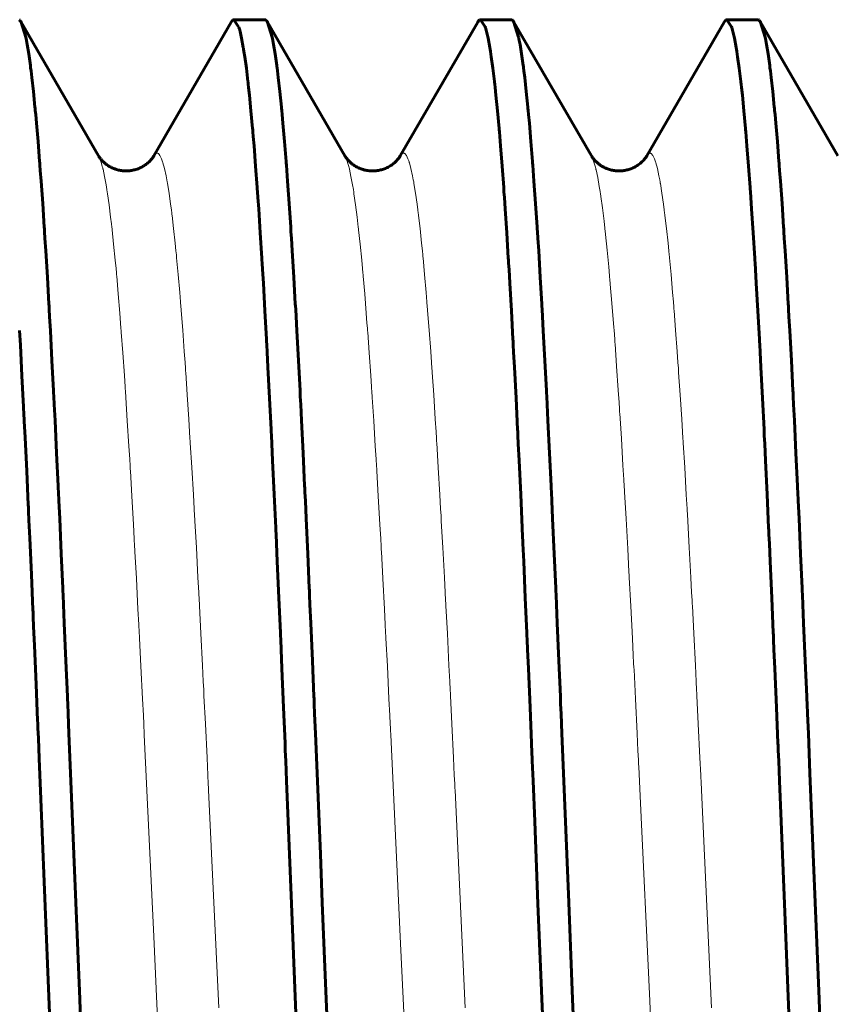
# Model space of a CAD drawing. Header units: millimetres. Extents: x 0 to 297, y 0 to 420.
# Tile 21 of 24: x 260.68 to 262.33, y 193.53 to 195.53. Entities that reach past the tile are written whole.
import ezdxf

# ---------------------------------------------------------------- set-up
doc = ezdxf.new("R2010")
doc.units = ezdxf.units.MM
doc.linetypes.add('K5LT_BASIC', pattern=[0])
doc.linetypes.add('K5LT_THIN', pattern=[0])
doc.layers.add('Системный слой', color=7, linetype='Continuous')

# ---------------------------------------------------------------- blocks, each defined once
blk = doc.blocks.new('U25')
at = {"layer": 'Системный слой', "color": 150, "linetype": 'K5LT_BASIC', "lineweight": 60, "true_color": 0x0080ff}
for p, q in [((261.1074, 195.5251), (261.1092, 195.5277)), ((261.1092, 195.5277), (261.1101, 195.5287)), ((261.1101, 195.5287), (261.1102, 195.5287)), ((261.1102, 195.5287), (261.1103, 195.5288)), ((261.1103, 195.5288), (261.1106, 195.529)), ((261.1106, 195.529), (261.1111, 195.5293)), ((261.1111, 195.5293), (261.1122, 195.5297)), ((261.1122, 195.5297), (261.1128, 195.5298)), ((261.1128, 195.5298), (261.1223, 195.5156)), ((261.1223, 195.5156), (261.1225, 195.515)), ((261.6074, 195.5251), (261.6092, 195.5277)), ((261.6092, 195.5277), (261.6101, 195.5287)), ((261.6101, 195.5287), (261.6102, 195.5287)), ((261.6102, 195.5287), (261.6103, 195.5288)), ((261.6103, 195.5288), (261.6106, 195.529)), ((261.6106, 195.529), (261.6111, 195.5293)), ((261.6111, 195.5293), (261.6122, 195.5297)), ((261.6122, 195.5297), (261.6128, 195.5298)), ((261.6128, 195.5298), (261.6223, 195.5156)), ((261.6223, 195.5156), (261.6225, 195.515)), ((262.1074, 195.5251), (262.1092, 195.5277)), ((262.1092, 195.5277), (262.1101, 195.5287)), ((262.1101, 195.5287), (262.1102, 195.5287)), ((262.1102, 195.5287), (262.1103, 195.5288)), ((262.1103, 195.5288), (262.1106, 195.529)), ((262.1106, 195.529), (262.1111, 195.5293)), ((262.1111, 195.5293), (262.1122, 195.5297)), ((262.1122, 195.5297), (262.1128, 195.5298)), ((262.1128, 195.5298), (262.1223, 195.5156)), ((262.1223, 195.5156), (262.1225, 195.515)), ((261.1225, 195.515), (261.1229, 195.5138)), ((261.1229, 195.5138), (261.1237, 195.5112)), ((261.1237, 195.5112), (261.1252, 195.5056)), ((261.1252, 195.5056), (261.1283, 195.492)), ((261.6225, 195.515), (261.6229, 195.5138)), ((261.6229, 195.5138), (261.6237, 195.5112)), ((261.6237, 195.5112), (261.6252, 195.5056)), ((261.6252, 195.5056), (261.6283, 195.492)), ((262.1225, 195.515), (262.1229, 195.5138)), ((262.1229, 195.5138), (262.1237, 195.5112)), ((262.1237, 195.5112), (262.1252, 195.5056)), ((262.1252, 195.5056), (262.1283, 195.492)), ((261.1283, 195.492), (261.1318, 195.4736)), ((261.6283, 195.492), (261.6318, 195.4736)), ((262.1283, 195.492), (262.1318, 195.4736)), ((261.1318, 195.4736), (261.132, 195.4724)), ((261.132, 195.4724), (261.1324, 195.47)), ((261.1324, 195.47), (261.1331, 195.465)), ((261.1331, 195.465), (261.1347, 195.4545)), ((261.6318, 195.4736), (261.632, 195.4724)), ((261.632, 195.4724), (261.6324, 195.47)), ((261.6324, 195.47), (261.6331, 195.465)), ((261.6331, 195.465), (261.6347, 195.4545)), ((262.1318, 195.4736), (262.132, 195.4724)), ((262.132, 195.4724), (262.1324, 195.47)), ((262.1324, 195.47), (262.1331, 195.465)), ((262.1331, 195.465), (262.1347, 195.4545)), ((261.1347, 195.4545), (261.1379, 195.4312)), ((261.6347, 195.4545), (261.6379, 195.4312)), ((262.1347, 195.4545), (262.1379, 195.4312)), ((261.1379, 195.4312), (261.1412, 195.4045)), ((261.6379, 195.4312), (261.6412, 195.4045)), ((262.1379, 195.4312), (262.1412, 195.4045)), ((261.1412, 195.4045), (261.1414, 195.4028)), ((261.1414, 195.4028), (261.1418, 195.3992)), ((261.1418, 195.3992), (261.1426, 195.392)), ((261.6412, 195.4045), (261.6414, 195.4028)), ((261.6414, 195.4028), (261.6418, 195.3992)), ((261.6418, 195.3992), (261.6426, 195.392)), ((262.1412, 195.4045), (262.1414, 195.4028)), ((262.1414, 195.4028), (262.1418, 195.3992)), ((262.1418, 195.3992), (262.1426, 195.392)), ((261.1426, 195.392), (261.1442, 195.377)), ((261.1442, 195.377), (261.1473, 195.3447)), ((261.6426, 195.392), (261.6442, 195.377)), ((261.6442, 195.377), (261.6473, 195.3447)), ((262.1426, 195.392), (262.1442, 195.377)), ((262.1442, 195.377), (262.1473, 195.3447)), ((261.1473, 195.3447), (261.1506, 195.3093)), ((261.6473, 195.3447), (261.6506, 195.3093)), ((262.1473, 195.3447), (262.1506, 195.3093)), ((261.1506, 195.3093), (261.1508, 195.307)), ((261.1508, 195.307), (261.1512, 195.3024)), ((261.1512, 195.3024), (261.152, 195.293)), ((261.6506, 195.3093), (261.6508, 195.307)), ((261.6508, 195.307), (261.6512, 195.3024)), ((261.6512, 195.3024), (261.652, 195.293)), ((262.1506, 195.3093), (262.1508, 195.307)), ((262.1508, 195.307), (262.1512, 195.3024)), ((262.1512, 195.3024), (262.152, 195.293)), ((261.152, 195.293), (261.1536, 195.2736)), ((261.652, 195.293), (261.6536, 195.2736)), ((262.152, 195.293), (262.1536, 195.2736)), ((261.1536, 195.2736), (261.1568, 195.2329)), ((261.6536, 195.2736), (261.6568, 195.2329)), ((262.1536, 195.2736), (262.1568, 195.2329)), ((261.1568, 195.2329), (261.16, 195.1893)), ((261.6568, 195.2329), (261.66, 195.1893)), ((262.1568, 195.2329), (262.16, 195.1893)), ((261.16, 195.1893), (261.1602, 195.1864)), ((261.1602, 195.1864), (261.1606, 195.1808)), ((261.1606, 195.1808), (261.1614, 195.1693)), ((261.66, 195.1893), (261.6602, 195.1864)), ((261.6602, 195.1864), (261.6606, 195.1808)), ((261.6606, 195.1808), (261.6614, 195.1693)), ((262.16, 195.1893), (262.1602, 195.1864)), ((262.1602, 195.1864), (262.1606, 195.1808)), ((262.1606, 195.1808), (262.1614, 195.1693)), ((261.1614, 195.1693), (261.163, 195.1459)), ((261.6614, 195.1693), (261.663, 195.1459)), ((262.1614, 195.1693), (262.163, 195.1459)), ((261.163, 195.1459), (261.1662, 195.0971)), ((261.663, 195.1459), (261.6662, 195.0971)), ((262.163, 195.1459), (262.1662, 195.0971)), ((261.1662, 195.0971), (261.1694, 195.0461)), ((261.6662, 195.0971), (261.6694, 195.0461)), ((262.1662, 195.0971), (262.1694, 195.0461)), ((261.1694, 195.0461), (261.1696, 195.0428)), ((261.1696, 195.0428), (261.17, 195.0361)), ((261.17, 195.0361), (261.1708, 195.0228)), ((261.6694, 195.0461), (261.6696, 195.0428)), ((261.6696, 195.0428), (261.67, 195.0361)), ((261.67, 195.0361), (261.6708, 195.0228)), ((262.1694, 195.0461), (262.1696, 195.0428)), ((262.1696, 195.0428), (262.17, 195.0361)), ((262.17, 195.0361), (262.1708, 195.0228)), ((261.1708, 195.0228), (261.1724, 194.9956)), ((261.6708, 195.0228), (261.6724, 194.9956)), ((262.1708, 195.0228), (262.1724, 194.9956)), ((261.1724, 194.9956), (261.1756, 194.9394)), ((261.6724, 194.9956), (261.6756, 194.9394)), ((262.1724, 194.9956), (262.1756, 194.9394)), ((261.1756, 194.9394), (261.1788, 194.8817)), ((261.6756, 194.9394), (261.6788, 194.8817)), ((262.1756, 194.9394), (262.1788, 194.8817)), ((260.6778, 194.8995), (260.6794, 194.8693)), ((261.1788, 194.8817), (261.179, 194.8779)), ((261.179, 194.8779), (261.1794, 194.8704)), ((261.6788, 194.8817), (261.679, 194.8779)), ((261.679, 194.8779), (261.6794, 194.8704)), ((262.1788, 194.8817), (262.179, 194.8779)), ((262.179, 194.8779), (262.1794, 194.8704)), ((260.6794, 194.8693), (260.6827, 194.8073)), ((261.1794, 194.8704), (261.1802, 194.8553)), ((261.6794, 194.8704), (261.6802, 194.8553)), ((262.1794, 194.8704), (262.1802, 194.8553)), ((261.1802, 194.8553), (261.1818, 194.8247)), ((261.6802, 194.8553), (261.6818, 194.8247)), ((262.1802, 194.8553), (262.1818, 194.8247)), ((261.1818, 194.8247), (261.185, 194.7618)), ((261.6818, 194.8247), (261.685, 194.7618)), ((262.1818, 194.8247), (262.185, 194.7618)), ((260.6827, 194.8073), (260.6859, 194.7443)), ((261.185, 194.7618), (261.1882, 194.6985)), ((261.685, 194.7618), (261.6882, 194.6985)), ((262.185, 194.7618), (262.1882, 194.6985)), ((260.6859, 194.7443), (260.6861, 194.7402)), ((260.6861, 194.7402), (260.6865, 194.732)), ((260.6865, 194.732), (260.6873, 194.7154)), ((260.6873, 194.7154), (260.689, 194.682)), ((261.1882, 194.6985), (261.1884, 194.6943)), ((261.6882, 194.6985), (261.6884, 194.6943)), ((262.1882, 194.6985), (262.1884, 194.6943)), ((260.689, 194.682), (260.6923, 194.6136)), ((261.1884, 194.6943), (261.1888, 194.686)), ((261.1888, 194.686), (261.1896, 194.6693)), ((261.6884, 194.6943), (261.6888, 194.686)), ((261.6888, 194.686), (261.6896, 194.6693)), ((262.1884, 194.6943), (262.1888, 194.686)), ((262.1888, 194.686), (262.1896, 194.6693)), ((261.1896, 194.6693), (261.1912, 194.6356)), ((261.6896, 194.6693), (261.6912, 194.6356)), ((262.1896, 194.6693), (262.1912, 194.6356)), ((261.1912, 194.6356), (261.1945, 194.5667)), ((261.6912, 194.6356), (261.6945, 194.5667)), ((262.1912, 194.6356), (262.1945, 194.5667)), ((260.6923, 194.6136), (260.6954, 194.5457)), ((261.1945, 194.5667), (261.1976, 194.4989)), ((261.6945, 194.5667), (261.6976, 194.4989)), ((262.1945, 194.5667), (262.1976, 194.4989)), ((260.6954, 194.5457), (260.6957, 194.5412)), ((260.6957, 194.5412), (260.6961, 194.5323)), ((260.6961, 194.5323), (260.6969, 194.5143)), ((260.6969, 194.5143), (260.6985, 194.4779)), ((261.1976, 194.4989), (261.1978, 194.4944)), ((261.6976, 194.4989), (261.6978, 194.4944)), ((262.1976, 194.4989), (262.1978, 194.4944)), ((260.6985, 194.4779), (260.7018, 194.4041)), ((261.1978, 194.4944), (261.1982, 194.4854)), ((261.1982, 194.4854), (261.199, 194.4673)), ((261.6978, 194.4944), (261.6982, 194.4854)), ((261.6982, 194.4854), (261.699, 194.4673)), ((262.1978, 194.4944), (262.1982, 194.4854)), ((262.1982, 194.4854), (262.199, 194.4673)), ((261.199, 194.4673), (261.2007, 194.4309)), ((261.699, 194.4673), (261.7007, 194.4309)), ((262.199, 194.4673), (262.2007, 194.4309)), ((261.2007, 194.4309), (261.2039, 194.3568)), ((261.7007, 194.4309), (261.7039, 194.3568)), ((262.2007, 194.4309), (262.2039, 194.3568)), ((260.7018, 194.4041), (260.705, 194.3326)), ((261.2039, 194.3568), (261.207, 194.2859)), ((261.7039, 194.3568), (261.707, 194.2859)), ((262.2039, 194.3568), (262.207, 194.2859)), ((260.705, 194.3326), (260.7052, 194.3278)), ((260.7052, 194.3278), (260.7056, 194.3181)), ((260.7056, 194.3181), (260.7064, 194.2989)), ((260.7064, 194.2989), (260.7081, 194.26)), ((261.207, 194.2859), (261.2072, 194.281)), ((261.2072, 194.281), (261.2076, 194.2714)), ((261.707, 194.2859), (261.7072, 194.281)), ((261.7072, 194.281), (261.7076, 194.2714)), ((262.207, 194.2859), (262.2072, 194.281)), ((262.2072, 194.281), (262.2076, 194.2714)), ((260.7081, 194.26), (260.7114, 194.1814)), ((261.2076, 194.2714), (261.2084, 194.2521)), ((261.7076, 194.2714), (261.7084, 194.2521)), ((262.2076, 194.2714), (262.2084, 194.2521)), ((261.2084, 194.2521), (261.2101, 194.2133)), ((261.7084, 194.2521), (261.7101, 194.2133)), ((262.2084, 194.2521), (262.2101, 194.2133)), ((261.2101, 194.2133), (261.2134, 194.1347)), ((261.7101, 194.2133), (261.7134, 194.1347)), ((262.2101, 194.2133), (262.2134, 194.1347)), ((260.7114, 194.1814), (260.7145, 194.1079)), ((261.2134, 194.1347), (261.2164, 194.0622)), ((261.7134, 194.1347), (261.7164, 194.0622)), ((262.2134, 194.1347), (262.2164, 194.0622)), ((260.7145, 194.1079), (260.7147, 194.1028)), ((260.7147, 194.1028), (260.7151, 194.0926)), ((260.7151, 194.0926), (260.716, 194.0722)), ((260.716, 194.0722), (260.7177, 194.0311)), ((261.2164, 194.0622), (261.2166, 194.0571)), ((261.7164, 194.0622), (261.7166, 194.0571)), ((262.2164, 194.0622), (262.2166, 194.0571)), ((261.2166, 194.0571), (261.217, 194.047)), ((261.217, 194.047), (261.2179, 194.0265)), ((261.7166, 194.0571), (261.717, 194.047)), ((261.717, 194.047), (261.7179, 194.0265)), ((262.2166, 194.0571), (262.217, 194.047)), ((262.217, 194.047), (262.2179, 194.0265)), ((260.7177, 194.0311), (260.7211, 193.9484)), ((261.2179, 194.0265), (261.2195, 193.9856)), ((261.7179, 194.0265), (261.7195, 193.9856)), ((262.2179, 194.0265), (262.2195, 193.9856)), ((261.2195, 193.9856), (261.2229, 193.903)), ((261.7195, 193.9856), (261.7229, 193.903)), ((262.2195, 193.9856), (262.2229, 193.903)), ((260.7211, 193.9484), (260.7278, 193.7807)), ((261.2229, 193.903), (261.2296, 193.7361)), ((261.7229, 193.903), (261.7296, 193.7361)), ((262.2229, 193.903), (262.2296, 193.7361)), ((260.7278, 193.7807), (260.7391, 193.4982)), ((261.2296, 193.7361), (261.24, 193.4762)), ((261.7296, 193.7361), (261.74, 193.4762)), ((262.2296, 193.7361), (262.24, 193.4762))]:
    blk.add_line(p, q, dxfattribs=at)
blk = doc.blocks.new('U27')
at = {"layer": 'Системный слой', "color": 150, "linetype": 'K5LT_BASIC', "lineweight": 60, "true_color": 0x0080ff}
for p, q in [((260.6772, 195.5293), (260.6781, 195.5286)), ((260.6781, 195.5286), (260.6782, 195.5285)), ((260.6782, 195.5285), (260.6783, 195.5284)), ((260.6783, 195.5284), (260.6786, 195.5282)), ((260.6786, 195.5282), (260.6791, 195.5276)), ((260.6791, 195.5276), (260.6802, 195.5261)), ((260.6802, 195.5261), (260.6808, 195.5251)), ((260.6808, 195.5251), (260.6903, 195.4945)), ((261.1753, 195.5298), (261.1772, 195.5293)), ((261.1772, 195.5293), (261.1781, 195.5286)), ((261.1781, 195.5286), (261.1782, 195.5285)), ((261.1782, 195.5285), (261.1783, 195.5284)), ((261.1783, 195.5284), (261.1786, 195.5282)), ((261.1786, 195.5282), (261.1791, 195.5276)), ((261.1791, 195.5276), (261.1802, 195.5261)), ((261.1802, 195.5261), (261.1808, 195.5251)), ((261.1808, 195.5251), (261.1903, 195.4945)), ((261.6753, 195.5298), (261.6772, 195.5293)), ((261.6772, 195.5293), (261.6781, 195.5286)), ((261.6781, 195.5286), (261.6782, 195.5285)), ((261.6782, 195.5285), (261.6783, 195.5284)), ((261.6783, 195.5284), (261.6786, 195.5282)), ((261.6786, 195.5282), (261.6791, 195.5276)), ((261.6791, 195.5276), (261.6802, 195.5261)), ((261.6802, 195.5261), (261.6808, 195.5251)), ((261.6808, 195.5251), (261.6903, 195.4945)), ((262.1753, 195.5298), (262.1772, 195.5293)), ((262.1772, 195.5293), (262.1781, 195.5286)), ((262.1781, 195.5286), (262.1782, 195.5285)), ((262.1782, 195.5285), (262.1783, 195.5284)), ((262.1783, 195.5284), (262.1786, 195.5282)), ((262.1786, 195.5282), (262.1791, 195.5276)), ((262.1791, 195.5276), (262.1802, 195.5261)), ((262.1802, 195.5261), (262.1808, 195.5251)), ((262.1808, 195.5251), (262.1903, 195.4945)), ((260.6903, 195.4945), (260.6905, 195.4936)), ((260.6905, 195.4936), (260.6909, 195.4917)), ((260.6909, 195.4917), (260.6917, 195.4878)), ((260.6917, 195.4878), (260.6932, 195.4795)), ((260.6932, 195.4795), (260.6963, 195.4607)), ((261.1903, 195.4945), (261.1905, 195.4936)), ((261.1905, 195.4936), (261.1909, 195.4917)), ((261.1909, 195.4917), (261.1917, 195.4878)), ((261.1917, 195.4878), (261.1932, 195.4795)), ((261.1932, 195.4795), (261.1963, 195.4607)), ((261.6903, 195.4945), (261.6905, 195.4936)), ((261.6905, 195.4936), (261.6909, 195.4917)), ((261.6909, 195.4917), (261.6917, 195.4878)), ((261.6917, 195.4878), (261.6932, 195.4795)), ((261.6932, 195.4795), (261.6963, 195.4607)), ((262.1903, 195.4945), (262.1905, 195.4936)), ((262.1905, 195.4936), (262.1909, 195.4917)), ((262.1909, 195.4917), (262.1917, 195.4878)), ((262.1917, 195.4878), (262.1932, 195.4795)), ((262.1932, 195.4795), (262.1963, 195.4607)), ((260.6963, 195.4607), (260.6997, 195.4366)), ((261.1963, 195.4607), (261.1997, 195.4366)), ((261.6963, 195.4607), (261.6997, 195.4366)), ((262.1963, 195.4607), (262.1997, 195.4366)), ((260.6997, 195.4366), (260.6999, 195.4351)), ((261.1997, 195.4366), (261.1999, 195.4351)), ((261.6997, 195.4366), (261.6999, 195.4351)), ((262.1997, 195.4366), (262.1999, 195.4351)), ((260.6999, 195.4351), (260.7003, 195.432)), ((260.7003, 195.432), (260.7011, 195.4258)), ((260.7011, 195.4258), (260.7027, 195.4126)), ((261.1999, 195.4351), (261.2003, 195.432)), ((261.2003, 195.432), (261.2011, 195.4258)), ((261.2011, 195.4258), (261.2027, 195.4126)), ((261.6999, 195.4351), (261.7003, 195.432)), ((261.7003, 195.432), (261.7011, 195.4258)), ((261.7011, 195.4258), (261.7027, 195.4126)), ((262.1999, 195.4351), (262.2003, 195.432)), ((262.2003, 195.432), (262.2011, 195.4258)), ((262.2011, 195.4258), (262.2027, 195.4126)), ((260.7027, 195.4126), (260.7059, 195.384)), ((261.2027, 195.4126), (261.2059, 195.384)), ((261.7027, 195.4126), (261.7059, 195.384)), ((262.2027, 195.4126), (262.2059, 195.384)), ((260.7059, 195.384), (260.7091, 195.3522)), ((261.2059, 195.384), (261.2091, 195.3522)), ((261.7059, 195.384), (261.7091, 195.3522)), ((262.2059, 195.384), (262.2091, 195.3522)), ((260.7091, 195.3522), (260.7093, 195.3501)), ((260.7093, 195.3501), (260.7097, 195.3459)), ((260.7097, 195.3459), (260.7105, 195.3374)), ((260.7105, 195.3374), (260.7121, 195.3199)), ((261.2091, 195.3522), (261.2093, 195.3501)), ((261.2093, 195.3501), (261.2097, 195.3459)), ((261.2097, 195.3459), (261.2105, 195.3374)), ((261.2105, 195.3374), (261.2121, 195.3199)), ((261.7091, 195.3522), (261.7093, 195.3501)), ((261.7093, 195.3501), (261.7097, 195.3459)), ((261.7097, 195.3459), (261.7105, 195.3374)), ((261.7105, 195.3374), (261.7121, 195.3199)), ((262.2091, 195.3522), (262.2093, 195.3501)), ((262.2093, 195.3501), (262.2097, 195.3459)), ((262.2097, 195.3459), (262.2105, 195.3374)), ((262.2105, 195.3374), (262.2121, 195.3199)), ((260.7121, 195.3199), (260.7153, 195.2826)), ((261.2121, 195.3199), (261.2153, 195.2826)), ((261.7121, 195.3199), (261.7153, 195.2826)), ((262.2121, 195.3199), (262.2153, 195.2826)), ((260.7153, 195.2826), (260.7185, 195.2423)), ((261.2153, 195.2826), (261.2185, 195.2423)), ((261.7153, 195.2826), (261.7185, 195.2423)), ((262.2153, 195.2826), (262.2185, 195.2423)), ((260.7185, 195.2423), (260.7187, 195.2397)), ((260.7187, 195.2397), (260.7191, 195.2345)), ((261.2185, 195.2423), (261.2187, 195.2397)), ((261.2187, 195.2397), (261.2191, 195.2345)), ((261.7185, 195.2423), (261.7187, 195.2397)), ((261.7187, 195.2397), (261.7191, 195.2345)), ((262.2185, 195.2423), (262.2187, 195.2397)), ((262.2187, 195.2397), (262.2191, 195.2345)), ((260.7191, 195.2345), (260.7199, 195.2239)), ((260.7199, 195.2239), (260.7215, 195.2021)), ((261.2191, 195.2345), (261.2199, 195.2239)), ((261.2199, 195.2239), (261.2215, 195.2021)), ((261.7191, 195.2345), (261.7199, 195.2239)), ((261.7199, 195.2239), (261.7215, 195.2021)), ((262.2191, 195.2345), (262.2199, 195.2239)), ((262.2199, 195.2239), (262.2215, 195.2021)), ((260.7215, 195.2021), (260.7247, 195.1566)), ((261.2215, 195.2021), (261.2247, 195.1566)), ((261.7215, 195.2021), (261.7247, 195.1566)), ((262.2215, 195.2021), (262.2247, 195.1566)), ((260.7247, 195.1566), (260.7279, 195.1086)), ((261.2247, 195.1566), (261.2279, 195.1086)), ((261.7247, 195.1566), (261.7279, 195.1086)), ((262.2247, 195.1566), (262.2279, 195.1086)), ((260.7279, 195.1086), (260.7281, 195.1055)), ((260.7281, 195.1055), (260.7285, 195.0992)), ((260.7285, 195.0992), (260.7293, 195.0867)), ((261.2279, 195.1086), (261.2281, 195.1055)), ((261.2281, 195.1055), (261.2285, 195.0992)), ((261.2285, 195.0992), (261.2293, 195.0867)), ((261.7279, 195.1086), (261.7281, 195.1055)), ((261.7281, 195.1055), (261.7285, 195.0992)), ((261.7285, 195.0992), (261.7293, 195.0867)), ((262.2279, 195.1086), (262.2281, 195.1055)), ((262.2281, 195.1055), (262.2285, 195.0992)), ((262.2285, 195.0992), (262.2293, 195.0867)), ((260.7293, 195.0867), (260.731, 195.061)), ((261.2293, 195.0867), (261.231, 195.061)), ((261.7293, 195.0867), (261.731, 195.061)), ((262.2293, 195.0867), (262.231, 195.061)), ((260.731, 195.061), (260.7342, 195.0078)), ((261.231, 195.061), (261.2342, 195.0078)), ((261.731, 195.061), (261.7342, 195.0078)), ((262.231, 195.061), (262.2342, 195.0078)), ((260.7342, 195.0078), (260.7373, 194.9528)), ((261.2342, 195.0078), (261.2373, 194.9528)), ((261.7342, 195.0078), (261.7373, 194.9528)), ((262.2342, 195.0078), (262.2373, 194.9528)), ((260.7373, 194.9528), (260.7376, 194.9492)), ((260.7376, 194.9492), (260.738, 194.9421)), ((260.738, 194.9421), (260.7388, 194.9277)), ((261.2373, 194.9528), (261.2376, 194.9492)), ((261.2376, 194.9492), (261.238, 194.9421)), ((261.238, 194.9421), (261.2388, 194.9277)), ((261.7373, 194.9528), (261.7376, 194.9492)), ((261.7376, 194.9492), (261.738, 194.9421)), ((261.738, 194.9421), (261.7388, 194.9277)), ((262.2373, 194.9528), (262.2376, 194.9492)), ((262.2376, 194.9492), (262.238, 194.9421)), ((262.238, 194.9421), (262.2388, 194.9277)), ((260.7388, 194.9277), (260.7404, 194.8984)), ((261.2388, 194.9277), (261.2404, 194.8984)), ((261.7388, 194.9277), (261.7404, 194.8984)), ((262.2388, 194.9277), (262.2404, 194.8984)), ((260.7404, 194.8984), (260.7436, 194.8383)), ((261.2404, 194.8984), (261.2436, 194.8383)), ((261.7404, 194.8984), (261.7436, 194.8383)), ((262.2404, 194.8984), (262.2436, 194.8383)), ((260.7436, 194.8383), (260.7468, 194.7771)), ((261.2436, 194.8383), (261.2468, 194.7771)), ((261.7436, 194.8383), (261.7468, 194.7771)), ((262.2436, 194.8383), (262.2468, 194.7771)), ((260.7468, 194.7771), (260.747, 194.7732)), ((261.2468, 194.7771), (261.247, 194.7732)), ((261.7468, 194.7771), (261.747, 194.7732)), ((262.2468, 194.7771), (262.247, 194.7732)), ((260.747, 194.7732), (260.7474, 194.7652)), ((260.7474, 194.7652), (260.7482, 194.7491)), ((261.247, 194.7732), (261.2474, 194.7652)), ((261.2474, 194.7652), (261.2482, 194.7491)), ((261.747, 194.7732), (261.7474, 194.7652)), ((261.7474, 194.7652), (261.7482, 194.7491)), ((262.247, 194.7732), (262.2474, 194.7652)), ((262.2474, 194.7652), (262.2482, 194.7491)), ((260.7482, 194.7491), (260.7498, 194.7166)), ((261.2482, 194.7491), (261.2498, 194.7166)), ((261.7482, 194.7491), (261.7498, 194.7166)), ((262.2482, 194.7491), (262.2498, 194.7166)), ((260.7498, 194.7166), (260.753, 194.6502)), ((261.2498, 194.7166), (261.253, 194.6502)), ((261.7498, 194.7166), (261.753, 194.6502)), ((262.2498, 194.7166), (262.253, 194.6502)), ((260.753, 194.6502), (260.7562, 194.5841)), ((261.253, 194.6502), (261.2562, 194.5841)), ((261.753, 194.6502), (261.7562, 194.5841)), ((262.253, 194.6502), (262.2562, 194.5841)), ((260.7562, 194.5841), (260.7564, 194.5797)), ((260.7564, 194.5797), (260.7568, 194.571)), ((261.2562, 194.5841), (261.2564, 194.5797)), ((261.2564, 194.5797), (261.2568, 194.571)), ((261.7562, 194.5841), (261.7564, 194.5797)), ((261.7564, 194.5797), (261.7568, 194.571)), ((262.2562, 194.5841), (262.2564, 194.5797)), ((262.2564, 194.5797), (262.2568, 194.571)), ((260.7568, 194.571), (260.7576, 194.5535)), ((261.2568, 194.571), (261.2576, 194.5535)), ((261.7568, 194.571), (261.7576, 194.5535)), ((262.2568, 194.571), (262.2576, 194.5535)), ((260.7576, 194.5535), (260.7592, 194.5181)), ((261.2576, 194.5535), (261.2592, 194.5181)), ((261.7576, 194.5535), (261.7592, 194.5181)), ((262.2576, 194.5535), (262.2592, 194.5181)), ((260.7592, 194.5181), (260.7625, 194.4461)), ((261.2592, 194.5181), (261.2625, 194.4461)), ((261.7592, 194.5181), (261.7625, 194.4461)), ((262.2592, 194.5181), (262.2625, 194.4461)), ((260.7625, 194.4461), (260.7656, 194.3763)), ((261.2625, 194.4461), (261.2656, 194.3763)), ((261.7625, 194.4461), (261.7656, 194.3763)), ((262.2625, 194.4461), (262.2656, 194.3763)), ((260.7656, 194.3763), (260.7658, 194.3717)), ((260.7658, 194.3717), (260.7662, 194.3623)), ((260.7662, 194.3623), (260.767, 194.3435)), ((261.2656, 194.3763), (261.2658, 194.3717)), ((261.2658, 194.3717), (261.2662, 194.3623)), ((261.2662, 194.3623), (261.267, 194.3435)), ((261.7656, 194.3763), (261.7658, 194.3717)), ((261.7658, 194.3717), (261.7662, 194.3623)), ((261.7662, 194.3623), (261.767, 194.3435)), ((262.2656, 194.3763), (262.2658, 194.3717)), ((262.2658, 194.3717), (262.2662, 194.3623)), ((262.2662, 194.3623), (262.267, 194.3435)), ((260.767, 194.3435), (260.7686, 194.3056)), ((261.267, 194.3435), (261.2686, 194.3056)), ((261.767, 194.3435), (261.7686, 194.3056)), ((262.267, 194.3435), (262.2686, 194.3056)), ((260.7686, 194.3056), (260.7719, 194.2288)), ((261.2686, 194.3056), (261.2719, 194.2288)), ((261.7686, 194.3056), (261.7719, 194.2288)), ((262.2686, 194.3056), (262.2719, 194.2288)), ((260.7719, 194.2288), (260.775, 194.1567)), ((261.2719, 194.2288), (261.275, 194.1567)), ((261.7719, 194.2288), (261.775, 194.1567)), ((262.2719, 194.2288), (262.275, 194.1567)), ((260.775, 194.1567), (260.7752, 194.1518)), ((260.7752, 194.1518), (260.7756, 194.1418)), ((260.7756, 194.1418), (260.7764, 194.1219)), ((261.275, 194.1567), (261.2752, 194.1518)), ((261.2752, 194.1518), (261.2756, 194.1418)), ((261.2756, 194.1418), (261.2764, 194.1219)), ((261.775, 194.1567), (261.7752, 194.1518)), ((261.7752, 194.1518), (261.7756, 194.1418)), ((261.7756, 194.1418), (261.7764, 194.1219)), ((262.275, 194.1567), (262.2752, 194.1518)), ((262.2752, 194.1518), (262.2756, 194.1418)), ((262.2756, 194.1418), (262.2764, 194.1219)), ((260.7764, 194.1219), (260.7781, 194.0818)), ((261.2764, 194.1219), (261.2781, 194.0818)), ((261.7764, 194.1219), (261.7781, 194.0818)), ((262.2764, 194.1219), (262.2781, 194.0818)), ((260.7781, 194.0818), (260.7814, 194.0009)), ((261.2781, 194.0818), (261.2814, 194.0009)), ((261.7781, 194.0818), (261.7814, 194.0009)), ((262.2781, 194.0818), (262.2814, 194.0009)), ((260.7814, 194.0009), (260.7881, 193.8367)), ((261.2814, 194.0009), (261.2881, 193.8367)), ((261.7814, 194.0009), (261.7881, 193.8367)), ((262.2814, 194.0009), (262.2881, 193.8367)), ((260.7881, 193.8367), (260.792, 193.739)), ((261.2881, 193.8367), (261.292, 193.739)), ((261.7881, 193.8367), (261.792, 193.739)), ((262.2881, 193.8367), (262.292, 193.739)), ((260.792, 193.739), (260.7998, 193.5424)), ((261.292, 193.739), (261.2998, 193.5424)), ((261.792, 193.739), (261.7998, 193.5424)), ((262.292, 193.739), (262.2998, 193.5424)), ((260.7998, 193.5424), (260.8155, 193.1508)), ((261.2998, 193.5424), (261.3155, 193.1508)), ((261.7998, 193.5424), (261.8155, 193.1508)), ((262.2998, 193.5424), (262.3155, 193.1508))]:
    blk.add_line(p, q, dxfattribs=at)
blk = doc.blocks.new('U32')
at = {"layer": 'Системный слой', "color": 7, "linetype": 'K5LT_THIN', "lineweight": 18}
for p, q in [((260.9533, 195.2577), (260.9503, 195.2537)), ((260.9565, 195.2592), (260.9533, 195.2577)), ((260.958, 195.2589), (260.9565, 195.2592)), ((260.9588, 195.2585), (260.958, 195.2589)), ((260.9592, 195.2582), (260.9588, 195.2585)), ((260.9594, 195.2581), (260.9592, 195.2582)), ((260.9626, 195.2543), (260.9594, 195.2581)), ((261.4533, 195.2577), (261.4503, 195.2537)), ((261.4565, 195.2592), (261.4533, 195.2577)), ((261.458, 195.2589), (261.4565, 195.2592)), ((261.4588, 195.2585), (261.458, 195.2589)), ((261.4592, 195.2582), (261.4588, 195.2585)), ((261.4594, 195.2581), (261.4592, 195.2582)), ((261.4626, 195.2543), (261.4594, 195.2581)), ((261.9533, 195.2577), (261.9503, 195.2537)), ((261.9565, 195.2592), (261.9533, 195.2577)), ((261.958, 195.2589), (261.9565, 195.2592)), ((261.9588, 195.2585), (261.958, 195.2589)), ((261.9592, 195.2582), (261.9588, 195.2585)), ((261.9594, 195.2581), (261.9592, 195.2582)), ((261.9626, 195.2543), (261.9594, 195.2581)), ((260.9657, 195.2478), (260.9626, 195.2543)), ((260.9673, 195.2435), (260.9657, 195.2478)), ((260.9681, 195.2412), (260.9673, 195.2435)), ((260.9685, 195.2399), (260.9681, 195.2412)), ((260.9687, 195.2393), (260.9685, 195.2399)), ((260.9718, 195.2276), (260.9687, 195.2393)), ((261.4657, 195.2478), (261.4626, 195.2543)), ((261.4673, 195.2435), (261.4657, 195.2478)), ((261.4681, 195.2412), (261.4673, 195.2435)), ((261.4685, 195.2399), (261.4681, 195.2412)), ((261.4687, 195.2393), (261.4685, 195.2399)), ((261.4718, 195.2276), (261.4687, 195.2393)), ((261.9657, 195.2478), (261.9626, 195.2543)), ((261.9673, 195.2435), (261.9657, 195.2478)), ((261.9681, 195.2412), (261.9673, 195.2435)), ((261.9685, 195.2399), (261.9681, 195.2412)), ((261.9687, 195.2393), (261.9685, 195.2399)), ((261.9718, 195.2276), (261.9687, 195.2393)), ((260.975, 195.2132), (260.9718, 195.2276)), ((261.475, 195.2132), (261.4718, 195.2276)), ((261.975, 195.2132), (261.9718, 195.2276)), ((260.9766, 195.205), (260.975, 195.2132)), ((260.9774, 195.2007), (260.9766, 195.205)), ((260.9777, 195.1984), (260.9774, 195.2007)), ((260.9779, 195.1973), (260.9777, 195.1984)), ((260.9811, 195.178), (260.9779, 195.1973)), ((261.4766, 195.205), (261.475, 195.2132)), ((261.4774, 195.2007), (261.4766, 195.205)), ((261.4777, 195.1984), (261.4774, 195.2007)), ((261.4779, 195.1973), (261.4777, 195.1984)), ((261.4811, 195.178), (261.4779, 195.1973)), ((261.9766, 195.205), (261.975, 195.2132)), ((261.9774, 195.2007), (261.9766, 195.205)), ((261.9777, 195.1984), (261.9774, 195.2007)), ((261.9779, 195.1973), (261.9777, 195.1984)), ((261.9811, 195.178), (261.9779, 195.1973)), ((260.9842, 195.1559), (260.9811, 195.178)), ((261.4842, 195.1559), (261.4811, 195.178)), ((261.9842, 195.1559), (261.9811, 195.178)), ((260.9858, 195.1439), (260.9842, 195.1559)), ((260.9866, 195.1376), (260.9858, 195.1439)), ((260.987, 195.1344), (260.9866, 195.1376)), ((261.4858, 195.1439), (261.4842, 195.1559)), ((261.4866, 195.1376), (261.4858, 195.1439)), ((261.487, 195.1344), (261.4866, 195.1376)), ((261.9858, 195.1439), (261.9842, 195.1559)), ((261.9866, 195.1376), (261.9858, 195.1439)), ((261.987, 195.1344), (261.9866, 195.1376)), ((260.9872, 195.1328), (260.987, 195.1344)), ((260.9903, 195.1062), (260.9872, 195.1328)), ((261.4872, 195.1328), (261.487, 195.1344)), ((261.4903, 195.1062), (261.4872, 195.1328)), ((261.9872, 195.1328), (261.987, 195.1344)), ((261.9903, 195.1062), (261.9872, 195.1328)), ((260.9935, 195.0766), (260.9903, 195.1062)), ((261.4935, 195.0766), (261.4903, 195.1062)), ((261.9935, 195.0766), (261.9903, 195.1062)), ((260.9951, 195.0609), (260.9935, 195.0766)), ((261.4951, 195.0609), (261.4935, 195.0766)), ((261.9951, 195.0609), (261.9935, 195.0766)), ((260.9959, 195.0528), (260.9951, 195.0609)), ((261.4959, 195.0528), (261.4951, 195.0609)), ((261.9959, 195.0528), (261.9951, 195.0609)), ((260.9963, 195.0487), (260.9959, 195.0528)), ((260.9965, 195.0466), (260.9963, 195.0487)), ((260.9996, 195.0131), (260.9965, 195.0466)), ((261.4963, 195.0487), (261.4959, 195.0528)), ((261.4965, 195.0466), (261.4963, 195.0487)), ((261.4996, 195.0131), (261.4965, 195.0466)), ((261.9963, 195.0487), (261.9959, 195.0528)), ((261.9965, 195.0466), (261.9963, 195.0487)), ((261.9996, 195.0131), (261.9965, 195.0466)), ((261.0027, 194.9764), (260.9996, 195.0131)), ((261.5027, 194.9764), (261.4996, 195.0131)), ((262.0027, 194.9764), (261.9996, 195.0131)), ((261.0043, 194.9572), (261.0027, 194.9764)), ((261.5043, 194.9572), (261.5027, 194.9764)), ((262.0043, 194.9572), (262.0027, 194.9764)), ((261.0051, 194.9474), (261.0043, 194.9572)), ((261.5051, 194.9474), (261.5043, 194.9572)), ((262.0051, 194.9474), (262.0043, 194.9572)), ((261.0055, 194.9425), (261.0051, 194.9474)), ((261.0057, 194.94), (261.0055, 194.9425)), ((261.0088, 194.9001), (261.0057, 194.94)), ((261.5055, 194.9425), (261.5051, 194.9474)), ((261.5057, 194.94), (261.5055, 194.9425)), ((261.5088, 194.9001), (261.5057, 194.94)), ((262.0055, 194.9425), (262.0051, 194.9474)), ((262.0057, 194.94), (262.0055, 194.9425)), ((262.0088, 194.9001), (262.0057, 194.94)), ((261.012, 194.8568), (261.0088, 194.9001)), ((261.512, 194.8568), (261.5088, 194.9001)), ((262.012, 194.8568), (262.0088, 194.9001)), ((261.0136, 194.8343), (261.012, 194.8568)), ((261.5136, 194.8343), (261.512, 194.8568)), ((262.0136, 194.8343), (262.012, 194.8568)), ((261.0144, 194.8229), (261.0136, 194.8343)), ((261.0148, 194.8171), (261.0144, 194.8229)), ((261.015, 194.8142), (261.0148, 194.8171)), ((261.5144, 194.8229), (261.5136, 194.8343)), ((261.5148, 194.8171), (261.5144, 194.8229)), ((261.515, 194.8142), (261.5148, 194.8171)), ((262.0144, 194.8229), (262.0136, 194.8343)), ((262.0148, 194.8171), (262.0144, 194.8229)), ((262.015, 194.8142), (262.0148, 194.8171)), ((261.018, 194.7688), (261.015, 194.8142)), ((261.518, 194.7688), (261.515, 194.8142)), ((262.018, 194.7688), (262.015, 194.8142)), ((261.0212, 194.7193), (261.018, 194.7688)), ((261.5212, 194.7193), (261.518, 194.7688)), ((262.0212, 194.7193), (262.018, 194.7688)), ((261.0228, 194.6938), (261.0212, 194.7193)), ((261.5228, 194.6938), (261.5212, 194.7193)), ((262.0228, 194.6938), (262.0212, 194.7193)), ((261.0236, 194.6809), (261.0228, 194.6938)), ((261.024, 194.6744), (261.0236, 194.6809)), ((261.5236, 194.6809), (261.5228, 194.6938)), ((261.524, 194.6744), (261.5236, 194.6809)), ((262.0236, 194.6809), (262.0228, 194.6938)), ((262.024, 194.6744), (262.0236, 194.6809)), ((261.0242, 194.6711), (261.024, 194.6744)), ((261.0273, 194.621), (261.0242, 194.6711)), ((261.5242, 194.6711), (261.524, 194.6744)), ((261.5273, 194.621), (261.5242, 194.6711)), ((262.0242, 194.6711), (262.024, 194.6744)), ((262.0273, 194.621), (262.0242, 194.6711)), ((261.0305, 194.5658), (261.0273, 194.621)), ((261.5305, 194.5658), (261.5273, 194.621)), ((262.0305, 194.5658), (262.0273, 194.621)), ((261.0321, 194.5376), (261.0305, 194.5658)), ((261.5321, 194.5376), (261.5305, 194.5658)), ((262.0321, 194.5376), (262.0305, 194.5658)), ((261.0329, 194.5233), (261.0321, 194.5376)), ((261.5329, 194.5233), (261.5321, 194.5376)), ((262.0329, 194.5233), (262.0321, 194.5376)), ((261.0333, 194.5161), (261.0329, 194.5233)), ((261.5333, 194.5161), (261.5329, 194.5233)), ((262.0333, 194.5161), (262.0329, 194.5233)), ((261.0335, 194.5125), (261.0333, 194.5161)), ((261.0365, 194.4588), (261.0335, 194.5125)), ((261.5335, 194.5125), (261.5333, 194.5161)), ((261.5365, 194.4588), (261.5335, 194.5125)), ((262.0335, 194.5125), (262.0333, 194.5161)), ((262.0365, 194.4588), (262.0335, 194.5125)), ((261.0397, 194.3985), (261.0365, 194.4588)), ((261.5397, 194.3985), (261.5365, 194.4588)), ((262.0397, 194.3985), (262.0365, 194.4588)), ((261.0413, 194.3678), (261.0397, 194.3985)), ((261.5413, 194.3678), (261.5397, 194.3985)), ((262.0413, 194.3678), (262.0397, 194.3985)), ((261.0421, 194.3524), (261.0413, 194.3678)), ((261.5421, 194.3524), (261.5413, 194.3678)), ((262.0421, 194.3524), (262.0413, 194.3678)), ((261.0426, 194.3446), (261.0421, 194.3524)), ((261.0428, 194.3407), (261.0426, 194.3446)), ((261.0457, 194.2846), (261.0428, 194.3407)), ((261.5426, 194.3446), (261.5421, 194.3524)), ((261.5428, 194.3407), (261.5426, 194.3446)), ((261.5457, 194.2846), (261.5428, 194.3407)), ((262.0426, 194.3446), (262.0421, 194.3524)), ((262.0428, 194.3407), (262.0426, 194.3446)), ((262.0457, 194.2846), (262.0428, 194.3407)), ((261.0489, 194.2198), (261.0457, 194.2846)), ((261.5489, 194.2198), (261.5457, 194.2846)), ((262.0489, 194.2198), (262.0457, 194.2846)), ((261.0506, 194.1869), (261.0489, 194.2198)), ((261.5506, 194.1869), (261.5489, 194.2198)), ((262.0506, 194.1869), (262.0489, 194.2198)), ((261.0514, 194.1704), (261.0506, 194.1869)), ((261.5514, 194.1704), (261.5506, 194.1869)), ((262.0514, 194.1704), (262.0506, 194.1869)), ((261.0518, 194.1621), (261.0514, 194.1704)), ((261.052, 194.1579), (261.0518, 194.1621)), ((261.0548, 194.1015), (261.052, 194.1579)), ((261.5518, 194.1621), (261.5514, 194.1704)), ((261.552, 194.1579), (261.5518, 194.1621)), ((261.5548, 194.1015), (261.552, 194.1579)), ((262.0518, 194.1621), (262.0514, 194.1704)), ((262.052, 194.1579), (262.0518, 194.1621)), ((262.0548, 194.1015), (262.052, 194.1579)), ((261.0581, 194.0323), (261.0548, 194.1015)), ((261.5581, 194.0323), (261.5548, 194.1015)), ((262.0581, 194.0323), (262.0548, 194.1015)), ((261.0598, 193.9974), (261.0581, 194.0323)), ((261.5598, 193.9974), (261.5581, 194.0323)), ((262.0598, 193.9974), (262.0581, 194.0323)), ((261.0606, 193.9799), (261.0598, 193.9974)), ((261.5606, 193.9799), (261.5598, 193.9974)), ((262.0606, 193.9799), (262.0598, 193.9974)), ((261.0611, 193.9711), (261.0606, 193.9799)), ((261.5611, 193.9711), (261.5606, 193.9799)), ((262.0611, 193.9711), (262.0606, 193.9799)), ((261.0613, 193.9667), (261.0611, 193.9711)), ((261.0818, 193.5254), (261.0613, 193.9667)), ((261.5613, 193.9667), (261.5611, 193.9711)), ((261.5818, 193.5254), (261.5613, 193.9667)), ((262.0613, 193.9667), (262.0611, 193.9711)), ((262.0818, 193.5254), (262.0613, 193.9667))]:
    blk.add_line(p, q, dxfattribs=at)
blk = doc.blocks.new('U33')
at = {"layer": 'Системный слой', "color": 7, "linetype": 'K5LT_THIN', "lineweight": 18}
for p, q in [((260.841, 195.2472), (260.8379, 195.2537)), ((260.8441, 195.2378), (260.841, 195.2472)), ((260.8457, 195.2321), (260.8441, 195.2378)), ((261.341, 195.2472), (261.3379, 195.2537)), ((261.3441, 195.2378), (261.341, 195.2472)), ((261.3457, 195.2321), (261.3441, 195.2378)), ((261.8411, 195.2469), (261.8379, 195.2537)), ((261.8444, 195.2369), (261.8411, 195.2469)), ((261.846, 195.2309), (261.8444, 195.2369)), ((260.8465, 195.229), (260.8457, 195.2321)), ((260.8469, 195.2273), (260.8465, 195.229)), ((260.8471, 195.2265), (260.8469, 195.2273)), ((260.8502, 195.212), (260.8471, 195.2265)), ((261.3465, 195.229), (261.3457, 195.2321)), ((261.3469, 195.2273), (261.3465, 195.229)), ((261.3471, 195.2265), (261.3469, 195.2273)), ((261.3502, 195.212), (261.3471, 195.2265)), ((261.8468, 195.2276), (261.846, 195.2309)), ((261.8472, 195.2259), (261.8468, 195.2276)), ((261.8474, 195.225), (261.8472, 195.2259)), ((261.8507, 195.2095), (261.8474, 195.225)), ((260.8534, 195.1948), (260.8502, 195.212)), ((261.3534, 195.1948), (261.3502, 195.212)), ((261.854, 195.1912), (261.8507, 195.2095)), ((260.855, 195.1852), (260.8534, 195.1948)), ((260.8557, 195.1801), (260.855, 195.1852)), ((260.8561, 195.1775), (260.8557, 195.1801)), ((260.8563, 195.1762), (260.8561, 195.1775)), ((260.8595, 195.1542), (260.8563, 195.1762)), ((261.355, 195.1852), (261.3534, 195.1948)), ((261.3557, 195.1801), (261.355, 195.1852)), ((261.3561, 195.1775), (261.3557, 195.1801)), ((261.3563, 195.1762), (261.3561, 195.1775)), ((261.3595, 195.1542), (261.3563, 195.1762)), ((261.8556, 195.181), (261.854, 195.1912)), ((261.8564, 195.1756), (261.8556, 195.181)), ((261.8568, 195.1728), (261.8564, 195.1756)), ((261.8571, 195.1714), (261.8568, 195.1728)), ((261.8603, 195.1478), (261.8571, 195.1714)), ((260.8626, 195.1293), (260.8595, 195.1542)), ((261.3626, 195.1293), (261.3595, 195.1542)), ((261.8636, 195.1213), (261.8603, 195.1478)), ((260.8642, 195.1159), (260.8626, 195.1293)), ((261.3642, 195.1159), (261.3626, 195.1293)), ((261.8652, 195.107), (261.8636, 195.1213)), ((260.865, 195.1089), (260.8642, 195.1159)), ((260.8654, 195.1054), (260.865, 195.1089)), ((260.8656, 195.1036), (260.8654, 195.1054)), ((260.8687, 195.0744), (260.8656, 195.1036)), ((261.365, 195.1089), (261.3642, 195.1159)), ((261.3654, 195.1054), (261.365, 195.1089)), ((261.3656, 195.1036), (261.3654, 195.1054)), ((261.3687, 195.0744), (261.3656, 195.1036)), ((261.8661, 195.0996), (261.8652, 195.107)), ((261.8665, 195.0958), (261.8661, 195.0996)), ((261.8667, 195.0939), (261.8665, 195.0958)), ((261.8699, 195.0625), (261.8667, 195.0939)), ((260.8719, 195.0422), (260.8687, 195.0744)), ((261.3719, 195.0422), (261.3687, 195.0744)), ((261.8732, 195.0281), (261.8699, 195.0625)), ((260.8735, 195.0252), (260.8719, 195.0422)), ((261.3735, 195.0252), (261.3719, 195.0422)), ((260.8743, 195.0164), (260.8735, 195.0252)), ((260.8747, 195.012), (260.8743, 195.0164)), ((261.3743, 195.0164), (261.3735, 195.0252)), ((261.3747, 195.012), (261.3743, 195.0164)), ((261.8748, 195.01), (261.8732, 195.0281)), ((260.8749, 195.0098), (260.8747, 195.012)), ((260.878, 194.9739), (260.8749, 195.0098)), ((261.3749, 195.0098), (261.3747, 195.012)), ((261.378, 194.9739), (261.3749, 195.0098)), ((261.8757, 195.0007), (261.8748, 195.01)), ((261.8761, 194.996), (261.8757, 195.0007)), ((261.8763, 194.9936), (261.8761, 194.996)), ((261.8795, 194.955), (261.8763, 194.9936)), ((260.8811, 194.9347), (260.878, 194.9739)), ((261.3811, 194.9347), (261.378, 194.9739)), ((261.8828, 194.9132), (261.8795, 194.955)), ((260.8827, 194.9143), (260.8811, 194.9347)), ((261.3827, 194.9143), (261.3811, 194.9347)), ((260.8835, 194.9038), (260.8827, 194.9143)), ((260.8839, 194.8986), (260.8835, 194.9038)), ((260.8841, 194.8959), (260.8839, 194.8986)), ((261.3835, 194.9038), (261.3827, 194.9143)), ((261.3839, 194.8986), (261.3835, 194.9038)), ((261.3841, 194.8959), (261.3839, 194.8986)), ((261.8845, 194.8915), (261.8828, 194.9132)), ((260.8872, 194.854), (260.8841, 194.8959)), ((261.3872, 194.854), (261.3841, 194.8959)), ((261.8853, 194.8803), (261.8845, 194.8915)), ((261.8857, 194.8747), (261.8853, 194.8803)), ((261.8859, 194.8719), (261.8857, 194.8747)), ((261.8891, 194.8269), (261.8859, 194.8719)), ((260.8904, 194.8083), (260.8872, 194.854)), ((261.3904, 194.8083), (261.3872, 194.854)), ((261.8924, 194.7783), (261.8891, 194.8269)), ((260.892, 194.7847), (260.8904, 194.8083)), ((261.392, 194.7847), (261.3904, 194.8083)), ((260.8928, 194.7727), (260.892, 194.7847)), ((261.3928, 194.7727), (261.392, 194.7847)), ((261.8941, 194.7531), (261.8924, 194.7783)), ((260.8932, 194.7666), (260.8928, 194.7727)), ((260.8934, 194.7636), (260.8932, 194.7666)), ((260.8964, 194.7163), (260.8934, 194.7636)), ((261.3932, 194.7666), (261.3928, 194.7727)), ((261.3934, 194.7636), (261.3932, 194.7666)), ((261.3964, 194.7163), (261.3934, 194.7636)), ((261.8949, 194.7403), (261.8941, 194.7531)), ((261.8953, 194.7339), (261.8949, 194.7403)), ((261.8955, 194.7307), (261.8953, 194.7339)), ((261.8987, 194.6802), (261.8955, 194.7307)), ((260.8996, 194.6647), (260.8964, 194.7163)), ((261.3996, 194.6647), (261.3964, 194.7163)), ((261.902, 194.6252), (261.8987, 194.6802)), ((260.9012, 194.6382), (260.8996, 194.6647)), ((261.4012, 194.6382), (261.3996, 194.6647)), ((260.902, 194.6247), (260.9012, 194.6382)), ((261.402, 194.6247), (261.4012, 194.6382)), ((260.9024, 194.618), (260.902, 194.6247)), ((260.9026, 194.6146), (260.9024, 194.618)), ((261.4024, 194.618), (261.402, 194.6247)), ((261.4026, 194.6146), (261.4024, 194.618)), ((261.9037, 194.597), (261.902, 194.6252)), ((260.9056, 194.563), (260.9026, 194.6146)), ((261.4056, 194.563), (261.4026, 194.6146)), ((261.9045, 194.5827), (261.9037, 194.597)), ((261.9049, 194.5755), (261.9045, 194.5827)), ((260.9089, 194.5059), (260.9056, 194.563)), ((261.4089, 194.5059), (261.4056, 194.563)), ((261.9051, 194.5719), (261.9049, 194.5755)), ((261.9082, 194.517), (261.9051, 194.5719)), ((261.9116, 194.4563), (261.9082, 194.517)), ((260.9105, 194.4767), (260.9089, 194.5059)), ((261.4105, 194.4767), (261.4089, 194.5059)), ((260.9113, 194.462), (260.9105, 194.4767)), ((260.9117, 194.4546), (260.9113, 194.462)), ((261.4113, 194.462), (261.4105, 194.4767)), ((261.4117, 194.4546), (261.4113, 194.462)), ((260.9119, 194.4509), (260.9117, 194.4546)), ((260.9148, 194.3961), (260.9119, 194.4509)), ((261.4119, 194.4509), (261.4117, 194.4546)), ((261.4148, 194.3961), (261.4119, 194.4509)), ((261.9133, 194.4254), (261.9116, 194.4563)), ((261.9141, 194.4098), (261.9133, 194.4254)), ((261.9145, 194.4019), (261.9141, 194.4098)), ((261.9147, 194.398), (261.9145, 194.4019)), ((261.9178, 194.34), (261.9147, 194.398)), ((260.9181, 194.3341), (260.9148, 194.3961)), ((261.4181, 194.3341), (261.4148, 194.3961)), ((261.9212, 194.2742), (261.9178, 194.34)), ((260.9197, 194.3026), (260.9181, 194.3341)), ((261.4197, 194.3026), (261.4181, 194.3341)), ((260.9205, 194.2867), (260.9197, 194.3026)), ((261.4205, 194.2867), (261.4197, 194.3026)), ((260.921, 194.2788), (260.9205, 194.2867)), ((260.9212, 194.2748), (260.921, 194.2788)), ((261.421, 194.2788), (261.4205, 194.2867)), ((261.4212, 194.2748), (261.421, 194.2788)), ((260.924, 194.2183), (260.9212, 194.2748)), ((261.424, 194.2183), (261.4212, 194.2748)), ((261.9229, 194.2409), (261.9212, 194.2742)), ((261.9237, 194.2241), (261.9229, 194.2409)), ((260.9273, 194.1518), (260.924, 194.2183)), ((261.4273, 194.1518), (261.424, 194.2183)), ((261.9241, 194.2156), (261.9237, 194.2241)), ((261.9244, 194.2114), (261.9241, 194.2156)), ((261.9273, 194.1522), (261.9244, 194.2114)), ((260.929, 194.1182), (260.9273, 194.1518)), ((261.429, 194.1182), (261.4273, 194.1518)), ((261.9307, 194.0818), (261.9273, 194.1522)), ((260.9298, 194.1013), (260.929, 194.1182)), ((261.4298, 194.1013), (261.429, 194.1182)), ((260.9302, 194.0928), (260.9298, 194.1013)), ((261.4302, 194.0928), (261.4298, 194.1013)), ((260.9304, 194.0886), (260.9302, 194.0928)), ((260.9309, 194.0792), (260.9304, 194.0886)), ((260.9501, 193.6702), (260.9309, 194.0792)), ((261.4304, 194.0886), (261.4302, 194.0928)), ((261.4309, 194.0792), (261.4304, 194.0886)), ((261.4501, 193.6702), (261.4309, 194.0792)), ((261.9325, 194.0462), (261.9307, 194.0818)), ((261.9333, 194.0283), (261.9325, 194.0462)), ((261.9338, 194.0194), (261.9333, 194.0283)), ((261.934, 194.0149), (261.9338, 194.0194)), ((261.9369, 193.9545), (261.934, 194.0149)), ((261.9562, 193.5392), (261.9369, 193.9545)), ((260.9635, 193.3795), (260.9501, 193.6702)), ((261.4635, 193.3795), (261.4501, 193.6702)), ((261.9686, 193.2704), (261.9562, 193.5392))]:
    blk.add_line(p, q, dxfattribs=at)

msp = doc.modelspace()

# ---------------------------------------------------------------- linework, layer by layer
at = {"layer": 'Системный слой', "color": 150, "linetype": 'K5LT_BASIC', "lineweight": 60, "true_color": 0x0080ff}
for p, q in [((260.8379, 195.2537), (260.6808, 195.5251)), ((261.1074, 195.5251), (260.9503, 195.2537)), ((261.1128, 195.5298), (261.1753, 195.5298)), ((261.3379, 195.2537), (261.1808, 195.5251)), ((261.6074, 195.5251), (261.4503, 195.2537)), ((261.6128, 195.5298), (261.6753, 195.5298)), ((261.8379, 195.2537), (261.6808, 195.5251)), ((262.1074, 195.5251), (261.9503, 195.2537)), ((262.1128, 195.5298), (262.1753, 195.5298)), ((262.3379, 195.2537), (262.1808, 195.5251))]:
    msp.add_line(p, q, dxfattribs=at)
for points in [[(260.9503, 195.2537), (260.9494, 195.2522), (260.9483, 195.2505), (260.9452, 195.2464), (260.9434, 195.2444), (260.9394, 195.2404), (260.9373, 195.2385), (260.9327, 195.235), (260.9303, 195.2334), (260.9253, 195.2306), (260.9228, 195.2293), (260.9175, 195.2272), (260.9148, 195.2262), (260.9092, 195.2247), (260.9065, 195.2242), (260.9008, 195.2234), (260.898, 195.2231), (260.8924, 195.2231), (260.8896, 195.2232), (260.884, 195.2238), (260.8813, 195.2242), (260.8759, 195.2255), (260.8733, 195.2263), (260.8682, 195.2281), (260.8657, 195.2292), (260.861, 195.2316), (260.8588, 195.2329), (260.8545, 195.2357), (260.8525, 195.2372), (260.8488, 195.2404), (260.8471, 195.242), (260.844, 195.2453), (260.8427, 195.2469), (260.841, 195.249), (260.8405, 195.2497), (260.8398, 195.2507), (260.8396, 195.2511), (260.8391, 195.2518), (260.8388, 195.2522), (260.8384, 195.253), (260.8381, 195.2533), (260.8379, 195.2537)], [(261.4503, 195.2537), (261.4494, 195.2522), (261.4483, 195.2505), (261.4452, 195.2464), (261.4434, 195.2444), (261.4394, 195.2404), (261.4373, 195.2385), (261.4327, 195.235), (261.4303, 195.2334), (261.4253, 195.2306), (261.4228, 195.2293), (261.4175, 195.2272), (261.4148, 195.2262), (261.4092, 195.2247), (261.4065, 195.2242), (261.4008, 195.2234), (261.398, 195.2231), (261.3924, 195.2231), (261.3896, 195.2232), (261.384, 195.2238), (261.3813, 195.2242), (261.3759, 195.2255), (261.3733, 195.2263), (261.3682, 195.2281), (261.3657, 195.2292), (261.361, 195.2316), (261.3588, 195.2329), (261.3545, 195.2357), (261.3525, 195.2372), (261.3488, 195.2404), (261.3471, 195.242), (261.344, 195.2453), (261.3427, 195.2469), (261.341, 195.249), (261.3405, 195.2497), (261.3398, 195.2507), (261.3396, 195.2511), (261.3391, 195.2518), (261.3388, 195.2522), (261.3384, 195.253), (261.3381, 195.2533), (261.3379, 195.2537)], [(261.9503, 195.2537), (261.9494, 195.2522), (261.9483, 195.2505), (261.9452, 195.2464), (261.9434, 195.2444), (261.9394, 195.2404), (261.9373, 195.2385), (261.9327, 195.235), (261.9303, 195.2334), (261.9253, 195.2306), (261.9228, 195.2293), (261.9175, 195.2272), (261.9148, 195.2262), (261.9092, 195.2247), (261.9065, 195.2242), (261.9008, 195.2234), (261.898, 195.2231), (261.8924, 195.2231), (261.8896, 195.2232), (261.884, 195.2238), (261.8813, 195.2242), (261.8759, 195.2255), (261.8733, 195.2263), (261.8682, 195.2281), (261.8657, 195.2292), (261.861, 195.2316), (261.8588, 195.2329), (261.8545, 195.2357), (261.8525, 195.2372), (261.8488, 195.2404), (261.8471, 195.242), (261.844, 195.2453), (261.8427, 195.2469), (261.841, 195.249), (261.8405, 195.2497), (261.8398, 195.2507), (261.8396, 195.2511), (261.8391, 195.2518), (261.8388, 195.2522), (261.8384, 195.253), (261.8381, 195.2533), (261.8379, 195.2537)]]:
    msp.add_open_spline(points, degree=3, knots=[0, 0, 0, 0, 3.360371, 3.360371, 5.864825, 5.864825, 7.821391, 7.821391, 9.468957, 9.468957, 10.930148, 10.930148, 12.29314, 12.29314, 13.580194, 13.580194, 14.836495, 14.836495, 16.08277, 16.08277, 17.330718, 17.330718, 18.611591, 18.611591, 19.938764, 19.938764, 21.356956, 21.356956, 22.898048, 22.898048, 24.649866, 24.649866, 26.701863, 26.701863, 27.731407, 27.731407, 28.42476, 28.42476, 29.118112, 29.118112, 30, 30, 30, 30], dxfattribs=at)

# ---------------------------------------------------------------- block references
at = {"layer": 'Системный слой'}
for name in ['U25', 'U27', 'U32', 'U33']:
    msp.add_blockref(name, (0, 0), dxfattribs=at)

doc.saveas('drawing.dxf')
